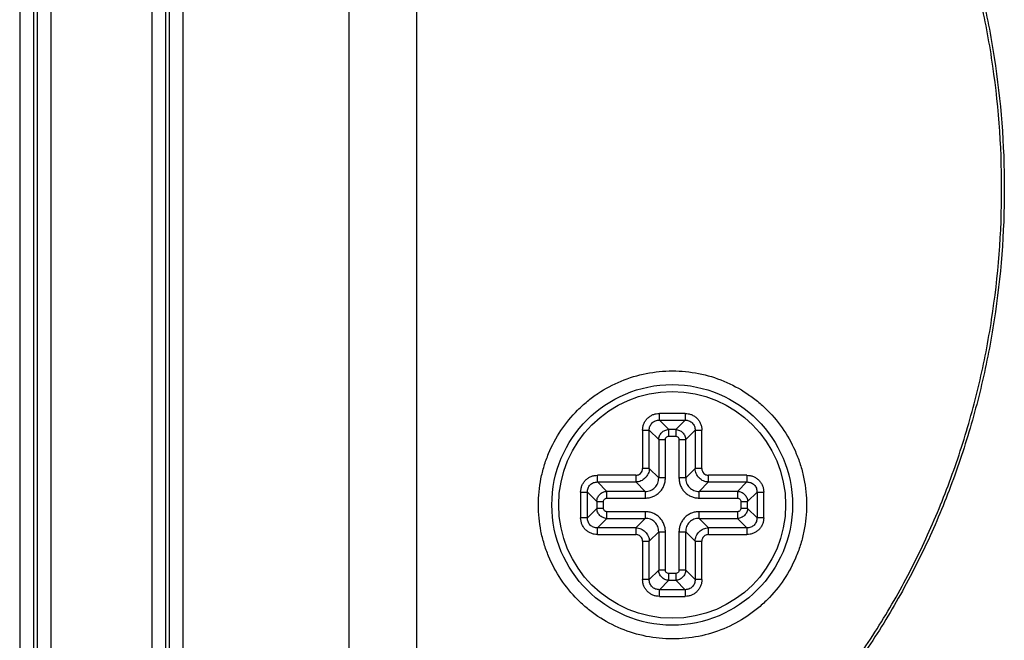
# Model space of a CAD drawing. Header units: millimetres. Extents: x 2984 to 3412, y -1556 to -1253.
# Tile 50 of 53: x 3368 to 3383, y -1397 to -1388. Entities that reach past the tile are written whole.
import ezdxf

# ---------------------------------------------------------------- set-up
doc = ezdxf.new("R2010")
doc.units = ezdxf.units.MM

msp = doc.modelspace()

# ---------------------------------------------------------------- linework, layer by layer
at = {"color": 7, "linetype": 'Continuous'}
for p, q in [((3372.973, -1401.946), (3372.973, -1378.319)), ((3373.956, -1378.747), (3373.956, -1401.518)), ((3368.442, -1398.383), (3368.442, -1381.882)), ((3368.642, -1398.383), (3368.642, -1381.882)), ((3370.105, -1381.882), (3370.105, -1398.383)), ((3370.305, -1381.882), (3370.305, -1398.383)), ((3368.184, -1382.71), (3368.184, -1397.554)), ((3368.383, -1382.71), (3368.383, -1397.554)), ((3370.364, -1397.325), (3370.364, -1382.939)), ((3370.563, -1397.325), (3370.563, -1382.939)), ((3377.86, -1393.401), (3377.487, -1393.401)), ((3377.487, -1393.499), (3377.487, -1393.401)), ((3377.86, -1393.401), (3377.86, -1393.499)), ((3377.487, -1393.499), (3377.86, -1393.499)), ((3377.487, -1393.499), (3377.623, -1393.636)), ((3377.724, -1393.636), (3377.86, -1393.499)), ((3377.242, -1393.646), (3377.34, -1393.646)), ((3377.242, -1393.646), (3377.242, -1394.204)), ((3377.477, -1393.782), (3377.34, -1393.646)), ((3377.34, -1394.204), (3377.34, -1393.646)), ((3377.724, -1393.636), (3377.623, -1393.636)), ((3377.623, -1393.733), (3377.623, -1393.636)), ((3377.623, -1393.733), (3377.724, -1393.733)), ((3377.724, -1393.636), (3377.724, -1393.733)), ((3378.007, -1393.646), (3377.87, -1393.782)), ((3378.007, -1393.646), (3378.104, -1393.646)), ((3378.007, -1393.646), (3378.007, -1394.204)), ((3378.104, -1394.204), (3378.104, -1393.646)), ((3377.477, -1393.782), (3377.574, -1393.782)), ((3377.477, -1393.782), (3377.477, -1394.34)), ((3377.574, -1394.34), (3377.574, -1393.782)), ((3377.772, -1393.782), (3377.87, -1393.782)), ((3377.772, -1393.782), (3377.772, -1394.34)), ((3377.87, -1394.34), (3377.87, -1393.782)), ((3377.145, -1394.301), (3376.587, -1394.301)), ((3376.587, -1394.399), (3376.587, -1394.301)), ((3377.145, -1394.301), (3377.145, -1394.399)), ((3377.34, -1394.204), (3377.242, -1394.204)), ((3377.34, -1394.204), (3377.477, -1394.34)), ((3377.87, -1394.34), (3378.007, -1394.204)), ((3378.104, -1394.204), (3378.007, -1394.204)), ((3378.76, -1394.301), (3378.202, -1394.301)), ((3378.202, -1394.399), (3378.202, -1394.301)), ((3378.76, -1394.301), (3378.76, -1394.399)), ((3376.587, -1394.399), (3377.145, -1394.399)), ((3376.587, -1394.399), (3376.723, -1394.536)), ((3377.281, -1394.536), (3377.145, -1394.399)), ((3377.574, -1394.34), (3377.477, -1394.34)), ((3377.87, -1394.34), (3377.772, -1394.34)), ((3378.202, -1394.399), (3378.066, -1394.536)), ((3378.202, -1394.399), (3378.76, -1394.399)), ((3378.624, -1394.536), (3378.76, -1394.399)), ((3376.342, -1394.546), (3376.44, -1394.546)), ((3376.342, -1394.546), (3376.342, -1394.919)), ((3376.577, -1394.682), (3376.44, -1394.546)), ((3376.44, -1394.919), (3376.44, -1394.546)), ((3377.281, -1394.536), (3376.723, -1394.536)), ((3376.723, -1394.633), (3376.723, -1394.536)), ((3377.281, -1394.536), (3377.281, -1394.633)), ((3378.624, -1394.536), (3378.066, -1394.536)), ((3378.066, -1394.633), (3378.066, -1394.536)), ((3378.624, -1394.536), (3378.624, -1394.633)), ((3378.907, -1394.546), (3378.77, -1394.682)), ((3378.907, -1394.546), (3379.004, -1394.546)), ((3378.907, -1394.546), (3378.907, -1394.919)), ((3379.004, -1394.919), (3379.004, -1394.546)), ((3376.577, -1394.682), (3376.674, -1394.682)), ((3376.577, -1394.682), (3376.577, -1394.783)), ((3376.674, -1394.783), (3376.674, -1394.682)), ((3376.723, -1394.633), (3377.281, -1394.633)), ((3378.066, -1394.633), (3378.624, -1394.633)), ((3378.672, -1394.682), (3378.77, -1394.682)), ((3378.672, -1394.682), (3378.672, -1394.783)), ((3378.77, -1394.783), (3378.77, -1394.682)), ((3376.44, -1394.919), (3376.577, -1394.783)), ((3376.674, -1394.783), (3376.577, -1394.783)), ((3377.281, -1394.831), (3376.723, -1394.831)), ((3376.723, -1394.929), (3376.723, -1394.831)), ((3377.281, -1394.831), (3377.281, -1394.929)), ((3378.624, -1394.831), (3378.066, -1394.831)), ((3378.066, -1394.929), (3378.066, -1394.831)), ((3378.624, -1394.831), (3378.624, -1394.929)), ((3378.77, -1394.783), (3378.672, -1394.783)), ((3378.77, -1394.783), (3378.907, -1394.919)), ((3376.44, -1394.919), (3376.342, -1394.919)), ((3376.723, -1394.929), (3376.587, -1395.066)), ((3376.723, -1394.929), (3377.281, -1394.929)), ((3377.145, -1395.066), (3377.281, -1394.929)), ((3378.066, -1394.929), (3378.624, -1394.929)), ((3378.066, -1394.929), (3378.202, -1395.066)), ((3378.76, -1395.066), (3378.624, -1394.929)), ((3379.004, -1394.919), (3378.907, -1394.919)), ((3377.145, -1395.066), (3376.587, -1395.066)), ((3376.587, -1395.163), (3376.587, -1395.066)), ((3376.587, -1395.163), (3377.145, -1395.163)), ((3377.145, -1395.066), (3377.145, -1395.163)), ((3377.477, -1395.125), (3377.34, -1395.261)), ((3377.477, -1395.125), (3377.574, -1395.125)), ((3377.477, -1395.125), (3377.477, -1395.683)), ((3377.574, -1395.683), (3377.574, -1395.125)), ((3377.772, -1395.125), (3377.87, -1395.125)), ((3377.772, -1395.125), (3377.772, -1395.683)), ((3378.007, -1395.261), (3377.87, -1395.125)), ((3377.87, -1395.683), (3377.87, -1395.125)), ((3378.76, -1395.066), (3378.202, -1395.066)), ((3378.202, -1395.163), (3378.202, -1395.066)), ((3378.202, -1395.163), (3378.76, -1395.163)), ((3378.76, -1395.066), (3378.76, -1395.163)), ((3377.242, -1395.261), (3377.34, -1395.261)), ((3377.242, -1395.261), (3377.242, -1395.819)), ((3377.34, -1395.819), (3377.34, -1395.261)), ((3378.007, -1395.261), (3378.104, -1395.261)), ((3378.007, -1395.261), (3378.007, -1395.819)), ((3378.104, -1395.819), (3378.104, -1395.261)), ((3377.34, -1395.819), (3377.477, -1395.683)), ((3377.574, -1395.683), (3377.477, -1395.683)), ((3377.724, -1395.731), (3377.623, -1395.731)), ((3377.623, -1395.829), (3377.623, -1395.731)), ((3377.724, -1395.731), (3377.724, -1395.829)), ((3377.87, -1395.683), (3377.772, -1395.683)), ((3377.87, -1395.683), (3378.007, -1395.819)), ((3377.34, -1395.819), (3377.242, -1395.819)), ((3377.623, -1395.829), (3377.487, -1395.966)), ((3377.623, -1395.829), (3377.724, -1395.829)), ((3377.86, -1395.966), (3377.724, -1395.829)), ((3378.104, -1395.819), (3378.007, -1395.819)), ((3377.86, -1395.966), (3377.487, -1395.966)), ((3377.487, -1396.063), (3377.487, -1395.966)), ((3377.86, -1395.966), (3377.86, -1396.063)), ((3377.487, -1396.063), (3377.86, -1396.063))]:
    msp.add_line(p, q, dxfattribs=at)
for radius in [1.75, 1.65]:
    msp.add_circle((3377.673, -1394.732), radius, dxfattribs=at)
for points, knots in [([(3373.956, -1401.518), (3374.259, -1401.422), (3374.86, -1401.212), (3375.738, -1400.837), (3376.587, -1400.4), (3377.4, -1399.898), (3378.17, -1399.333), (3378.77, -1398.81), (3379.223, -1398.363), (3379.655, -1397.896), (3380.158, -1397.279), (3380.697, -1396.49), (3381.167, -1395.659), (3381.566, -1394.791), (3381.894, -1393.894), (3382.149, -1392.973), (3382.392, -1391.724), (3382.513, -1390.132), (3382.392, -1388.541), (3382.149, -1387.292), (3381.894, -1386.371), (3381.566, -1385.474), (3381.167, -1384.606), (3380.697, -1383.775), (3380.158, -1382.986), (3379.655, -1382.369), (3379.223, -1381.902), (3378.77, -1381.455), (3378.169, -1380.932), (3377.4, -1380.367), (3376.587, -1379.865), (3375.738, -1379.428), (3374.86, -1379.053), (3374.259, -1378.843), (3373.956, -1378.747)], [0, 0, 0, 0, 0.031253, 0.062504, 0.093756, 0.125007, 0.156258, 0.187508, 0.203137, 0.218766, 0.250018, 0.281269, 0.312522, 0.343775, 0.375028, 0.406282, 0.437536, 0.5, 0.562464, 0.593718, 0.624972, 0.656225, 0.687478, 0.718731, 0.749982, 0.781234, 0.796863, 0.812492, 0.843742, 0.874993, 0.906244, 0.937496, 0.968747, 1, 1, 1, 1]), ([(3373.966, -1378.715), (3374.27, -1378.811), (3374.873, -1379.021), (3375.754, -1379.397), (3376.606, -1379.835), (3377.421, -1380.338), (3378.194, -1380.905), (3378.917, -1381.534), (3379.583, -1382.222), (3380.189, -1382.965), (3380.729, -1383.756), (3381.201, -1384.59), (3381.602, -1385.46), (3381.93, -1386.36), (3382.186, -1387.283), (3382.43, -1388.536), (3382.552, -1390.132), (3382.43, -1391.729), (3382.186, -1392.982), (3381.93, -1393.905), (3381.602, -1394.805), (3381.201, -1395.675), (3380.729, -1396.509), (3380.189, -1397.3), (3379.583, -1398.043), (3378.917, -1398.731), (3378.194, -1399.36), (3377.421, -1399.926), (3376.606, -1400.43), (3375.754, -1400.868), (3374.873, -1401.244), (3374.27, -1401.454), (3373.966, -1401.55)], [0, 0, 0, 0, 0.031256, 0.06251, 0.093764, 0.125017, 0.156269, 0.187521, 0.218773, 0.250025, 0.281276, 0.312528, 0.343781, 0.375033, 0.406286, 0.437539, 0.5, 0.562461, 0.593714, 0.624967, 0.656219, 0.687472, 0.718724, 0.749975, 0.781227, 0.812479, 0.843731, 0.874983, 0.906236, 0.93749, 0.968744, 1, 1, 1, 1]), ([(3375.727, -1394.732), (3375.727, -1394.605), (3375.746, -1394.413), (3375.808, -1394.166), (3375.894, -1393.925), (3376.045, -1393.642), (3376.249, -1393.394), (3376.438, -1393.223), (3376.643, -1393.07), (3376.926, -1392.919), (3377.294, -1392.808), (3377.677, -1392.77), (3378.06, -1392.808), (3378.428, -1392.919), (3378.711, -1393.071), (3378.916, -1393.223), (3379.106, -1393.395), (3379.309, -1393.643), (3379.46, -1393.926), (3379.546, -1394.166), (3379.608, -1394.414), (3379.627, -1394.605), (3379.627, -1394.732)], [0, 0, 0, 0, 0.062468, 0.093744, 0.125026, 0.187512, 0.250001, 0.281284, 0.312568, 0.375061, 0.437556, 0.500052, 0.562547, 0.625042, 0.687536, 0.718819, 0.750102, 0.812591, 0.875079, 0.906355, 0.937645, 1, 1, 1, 1]), ([(3377.242, -1393.646), (3377.243, -1393.63), (3377.246, -1393.598), (3377.259, -1393.552), (3377.282, -1393.509), (3377.312, -1393.471), (3377.35, -1393.441), (3377.393, -1393.418), (3377.439, -1393.404), (3377.471, -1393.402), (3377.487, -1393.401)], [0, 0, 0, 0, 0.124997, 0.250007, 0.375007, 0.499998, 0.624995, 0.74999, 0.875003, 1, 1, 1, 1]), ([(3377.86, -1393.401), (3377.876, -1393.402), (3377.908, -1393.404), (3377.954, -1393.418), (3377.997, -1393.441), (3378.035, -1393.471), (3378.065, -1393.509), (3378.088, -1393.552), (3378.101, -1393.598), (3378.104, -1393.63), (3378.104, -1393.646)], [0, 0, 0, 0, 0.124997, 0.250007, 0.375007, 0.499998, 0.624995, 0.74999, 0.875003, 1, 1, 1, 1]), ([(3377.34, -1393.646), (3377.34, -1393.627), (3377.346, -1393.587), (3377.378, -1393.537), (3377.428, -1393.505), (3377.468, -1393.499), (3377.487, -1393.499)], [0, 0, 0, 0, 0.249613, 0.500009, 0.750401, 1, 1, 1, 1]), ([(3377.86, -1393.499), (3377.879, -1393.499), (3377.918, -1393.505), (3377.969, -1393.537), (3378.001, -1393.587), (3378.007, -1393.627), (3378.007, -1393.646)], [0, 0, 0, 0, 0.249613, 0.500009, 0.750401, 1, 1, 1, 1]), ([(3377.477, -1393.782), (3377.477, -1393.764), (3377.486, -1393.725), (3377.518, -1393.677), (3377.566, -1393.645), (3377.605, -1393.636), (3377.623, -1393.636)], [0, 0, 0, 0, 0.249276, 0.499995, 0.750717, 1, 1, 1, 1]), ([(3377.574, -1393.782), (3377.574, -1393.776), (3377.577, -1393.763), (3377.588, -1393.747), (3377.604, -1393.736), (3377.617, -1393.733), (3377.623, -1393.733)], [0, 0, 0, 0, 0.249886, 0.500001, 0.750115, 1, 1, 1, 1]), ([(3377.724, -1393.636), (3377.742, -1393.636), (3377.78, -1393.645), (3377.828, -1393.677), (3377.861, -1393.725), (3377.87, -1393.764), (3377.87, -1393.782)], [0, 0, 0, 0, 0.249276, 0.499995, 0.750717, 1, 1, 1, 1]), ([(3377.724, -1393.733), (3377.73, -1393.733), (3377.743, -1393.736), (3377.759, -1393.747), (3377.77, -1393.763), (3377.772, -1393.776), (3377.772, -1393.782)], [0, 0, 0, 0, 0.249886, 0.500001, 0.750115, 1, 1, 1, 1]), ([(3376.342, -1394.546), (3376.343, -1394.53), (3376.346, -1394.498), (3376.359, -1394.452), (3376.382, -1394.409), (3376.412, -1394.371), (3376.45, -1394.341), (3376.493, -1394.318), (3376.539, -1394.304), (3376.571, -1394.302), (3376.587, -1394.301)], [0, 0, 0, 0, 0.124997, 0.250007, 0.375007, 0.499998, 0.624995, 0.74999, 0.875003, 1, 1, 1, 1]), ([(3377.34, -1394.204), (3377.34, -1394.229), (3377.329, -1394.28), (3377.285, -1394.344), (3377.221, -1394.388), (3377.17, -1394.399), (3377.145, -1394.399)], [0, 0, 0, 0, 0.249471, 0.500005, 0.750534, 1, 1, 1, 1]), ([(3377.145, -1394.301), (3377.151, -1394.301), (3377.164, -1394.3), (3377.189, -1394.293), (3377.216, -1394.275), (3377.234, -1394.248), (3377.241, -1394.223), (3377.242, -1394.21), (3377.242, -1394.204)], [0, 0, 0, 0, 0.12529, 0.250614, 0.499998, 0.74939, 0.87471, 1, 1, 1, 1]), ([(3378.202, -1394.399), (3378.177, -1394.399), (3378.126, -1394.388), (3378.062, -1394.344), (3378.018, -1394.28), (3378.007, -1394.229), (3378.007, -1394.204)], [0, 0, 0, 0, 0.249471, 0.500005, 0.750534, 1, 1, 1, 1]), ([(3378.104, -1394.204), (3378.104, -1394.21), (3378.106, -1394.223), (3378.113, -1394.248), (3378.131, -1394.275), (3378.158, -1394.293), (3378.183, -1394.3), (3378.196, -1394.301), (3378.202, -1394.301)], [0, 0, 0, 0, 0.12529, 0.250614, 0.499998, 0.74939, 0.87471, 1, 1, 1, 1]), ([(3378.76, -1394.301), (3378.776, -1394.302), (3378.808, -1394.304), (3378.854, -1394.318), (3378.897, -1394.341), (3378.935, -1394.371), (3378.965, -1394.409), (3378.988, -1394.452), (3379.001, -1394.498), (3379.004, -1394.53), (3379.004, -1394.546)], [0, 0, 0, 0, 0.124997, 0.250007, 0.375007, 0.499998, 0.624995, 0.74999, 0.875003, 1, 1, 1, 1]), ([(3376.44, -1394.546), (3376.44, -1394.527), (3376.446, -1394.487), (3376.478, -1394.437), (3376.528, -1394.405), (3376.568, -1394.399), (3376.587, -1394.399)], [0, 0, 0, 0, 0.249613, 0.500009, 0.750401, 1, 1, 1, 1]), ([(3377.281, -1394.536), (3377.307, -1394.536), (3377.359, -1394.528), (3377.426, -1394.484), (3377.469, -1394.418), (3377.477, -1394.366), (3377.477, -1394.34)], [0, 0, 0, 0, 0.249821, 0.50001, 0.750194, 1, 1, 1, 1]), ([(3377.281, -1394.633), (3377.3, -1394.633), (3377.339, -1394.63), (3377.394, -1394.613), (3377.446, -1394.586), (3377.491, -1394.55), (3377.527, -1394.505), (3377.554, -1394.453), (3377.571, -1394.398), (3377.574, -1394.359), (3377.574, -1394.34)], [0, 0, 0, 0, 0.124999, 0.250008, 0.375008, 0.499998, 0.624994, 0.74999, 0.875002, 1, 1, 1, 1]), ([(3377.772, -1394.34), (3377.773, -1394.359), (3377.776, -1394.398), (3377.793, -1394.453), (3377.82, -1394.505), (3377.856, -1394.55), (3377.901, -1394.586), (3377.953, -1394.613), (3378.008, -1394.63), (3378.047, -1394.633), (3378.066, -1394.633)], [0, 0, 0, 0, 0.124999, 0.250008, 0.375008, 0.499998, 0.624994, 0.74999, 0.875002, 1, 1, 1, 1]), ([(3377.87, -1394.34), (3377.87, -1394.366), (3377.878, -1394.418), (3377.921, -1394.484), (3377.988, -1394.528), (3378.04, -1394.536), (3378.066, -1394.536)], [0, 0, 0, 0, 0.249821, 0.50001, 0.750194, 1, 1, 1, 1]), ([(3378.76, -1394.399), (3378.779, -1394.399), (3378.818, -1394.405), (3378.869, -1394.437), (3378.901, -1394.487), (3378.907, -1394.527), (3378.907, -1394.546)], [0, 0, 0, 0, 0.249613, 0.500009, 0.750401, 1, 1, 1, 1]), ([(3376.577, -1394.682), (3376.577, -1394.664), (3376.586, -1394.625), (3376.618, -1394.577), (3376.666, -1394.545), (3376.705, -1394.536), (3376.723, -1394.536)], [0, 0, 0, 0, 0.249276, 0.499995, 0.750717, 1, 1, 1, 1]), ([(3378.624, -1394.536), (3378.642, -1394.536), (3378.68, -1394.545), (3378.728, -1394.577), (3378.761, -1394.625), (3378.77, -1394.664), (3378.77, -1394.682)], [0, 0, 0, 0, 0.249276, 0.499995, 0.750717, 1, 1, 1, 1]), ([(3379.627, -1394.732), (3379.627, -1394.86), (3379.608, -1395.052), (3379.546, -1395.299), (3379.46, -1395.54), (3379.309, -1395.823), (3379.105, -1396.071), (3378.916, -1396.242), (3378.711, -1396.394), (3378.428, -1396.546), (3378.06, -1396.657), (3377.677, -1396.695), (3377.294, -1396.657), (3376.925, -1396.545), (3376.643, -1396.394), (3376.437, -1396.242), (3376.248, -1396.07), (3376.045, -1395.822), (3375.894, -1395.539), (3375.808, -1395.299), (3375.746, -1395.051), (3375.727, -1394.86), (3375.727, -1394.732)], [0, 0, 0, 0, 0.062468, 0.093744, 0.125026, 0.187512, 0.250001, 0.281284, 0.312568, 0.375061, 0.437556, 0.500052, 0.562547, 0.625042, 0.687536, 0.718819, 0.750102, 0.812591, 0.875079, 0.906355, 0.937645, 1, 1, 1, 1]), ([(3376.674, -1394.682), (3376.674, -1394.676), (3376.677, -1394.663), (3376.688, -1394.647), (3376.704, -1394.636), (3376.717, -1394.633), (3376.723, -1394.633)], [0, 0, 0, 0, 0.249886, 0.500001, 0.750115, 1, 1, 1, 1]), ([(3378.624, -1394.633), (3378.63, -1394.633), (3378.643, -1394.636), (3378.659, -1394.647), (3378.67, -1394.663), (3378.672, -1394.676), (3378.672, -1394.682)], [0, 0, 0, 0, 0.249886, 0.500001, 0.750115, 1, 1, 1, 1]), ([(3376.723, -1394.929), (3376.705, -1394.929), (3376.666, -1394.92), (3376.618, -1394.887), (3376.586, -1394.839), (3376.577, -1394.801), (3376.577, -1394.783)], [0, 0, 0, 0, 0.249276, 0.499995, 0.750717, 1, 1, 1, 1]), ([(3376.723, -1394.831), (3376.717, -1394.831), (3376.704, -1394.829), (3376.688, -1394.817), (3376.677, -1394.802), (3376.674, -1394.789), (3376.674, -1394.783)], [0, 0, 0, 0, 0.249886, 0.500001, 0.750115, 1, 1, 1, 1]), ([(3377.574, -1395.125), (3377.574, -1395.106), (3377.571, -1395.067), (3377.554, -1395.012), (3377.527, -1394.96), (3377.491, -1394.915), (3377.446, -1394.879), (3377.394, -1394.851), (3377.339, -1394.835), (3377.3, -1394.832), (3377.281, -1394.831)], [0, 0, 0, 0, 0.124999, 0.250008, 0.375008, 0.499998, 0.624994, 0.74999, 0.875002, 1, 1, 1, 1]), ([(3378.066, -1394.831), (3378.047, -1394.831), (3378.008, -1394.835), (3377.953, -1394.851), (3377.901, -1394.879), (3377.856, -1394.915), (3377.82, -1394.96), (3377.793, -1395.012), (3377.776, -1395.067), (3377.773, -1395.106), (3377.772, -1395.125)], [0, 0, 0, 0, 0.124995, 0.250004, 0.375002, 0.499993, 0.624988, 0.749989, 0.874999, 1, 1, 1, 1]), ([(3378.77, -1394.783), (3378.77, -1394.801), (3378.761, -1394.839), (3378.728, -1394.887), (3378.68, -1394.92), (3378.642, -1394.929), (3378.624, -1394.929)], [0, 0, 0, 0, 0.249276, 0.499995, 0.750717, 1, 1, 1, 1]), ([(3378.672, -1394.783), (3378.672, -1394.789), (3378.67, -1394.802), (3378.659, -1394.817), (3378.643, -1394.829), (3378.63, -1394.831), (3378.624, -1394.831)], [0, 0, 0, 0, 0.249886, 0.500001, 0.750115, 1, 1, 1, 1]), ([(3376.587, -1395.163), (3376.571, -1395.163), (3376.539, -1395.16), (3376.493, -1395.147), (3376.45, -1395.124), (3376.412, -1395.094), (3376.382, -1395.056), (3376.359, -1395.013), (3376.346, -1394.967), (3376.343, -1394.935), (3376.342, -1394.919)], [0, 0, 0, 0, 0.124997, 0.250007, 0.375007, 0.499998, 0.624995, 0.74999, 0.875003, 1, 1, 1, 1]), ([(3376.587, -1395.066), (3376.568, -1395.066), (3376.528, -1395.06), (3376.478, -1395.028), (3376.446, -1394.977), (3376.44, -1394.938), (3376.44, -1394.919)], [0, 0, 0, 0, 0.249613, 0.500009, 0.750401, 1, 1, 1, 1]), ([(3377.477, -1395.125), (3377.477, -1395.099), (3377.469, -1395.047), (3377.426, -1394.98), (3377.359, -1394.937), (3377.307, -1394.929), (3377.281, -1394.929)], [0, 0, 0, 0, 0.249821, 0.50001, 0.750194, 1, 1, 1, 1]), ([(3378.066, -1394.929), (3378.04, -1394.929), (3377.988, -1394.937), (3377.921, -1394.98), (3377.878, -1395.047), (3377.87, -1395.099), (3377.87, -1395.125)], [0, 0, 0, 0, 0.249821, 0.50001, 0.750194, 1, 1, 1, 1]), ([(3378.907, -1394.919), (3378.907, -1394.938), (3378.901, -1394.977), (3378.869, -1395.028), (3378.818, -1395.06), (3378.779, -1395.066), (3378.76, -1395.066)], [0, 0, 0, 0, 0.249613, 0.500009, 0.750401, 1, 1, 1, 1]), ([(3379.004, -1394.919), (3379.004, -1394.935), (3379.001, -1394.967), (3378.988, -1395.013), (3378.965, -1395.056), (3378.935, -1395.094), (3378.897, -1395.124), (3378.854, -1395.147), (3378.808, -1395.16), (3378.776, -1395.163), (3378.76, -1395.163)], [0, 0, 0, 0, 0.124997, 0.250007, 0.375007, 0.499998, 0.624995, 0.74999, 0.875003, 1, 1, 1, 1]), ([(3377.145, -1395.066), (3377.17, -1395.066), (3377.221, -1395.077), (3377.285, -1395.121), (3377.329, -1395.185), (3377.34, -1395.236), (3377.34, -1395.261)], [0, 0, 0, 0, 0.249471, 0.500005, 0.750534, 1, 1, 1, 1]), ([(3377.242, -1395.261), (3377.242, -1395.255), (3377.241, -1395.242), (3377.234, -1395.217), (3377.216, -1395.19), (3377.189, -1395.172), (3377.164, -1395.165), (3377.151, -1395.163), (3377.145, -1395.163)], [0, 0, 0, 0, 0.12529, 0.250614, 0.499998, 0.74939, 0.87471, 1, 1, 1, 1]), ([(3378.007, -1395.261), (3378.007, -1395.236), (3378.018, -1395.185), (3378.062, -1395.121), (3378.126, -1395.077), (3378.177, -1395.066), (3378.202, -1395.066)], [0, 0, 0, 0, 0.249526, 0.500089, 0.750584, 1, 1, 1, 1]), ([(3378.202, -1395.163), (3378.196, -1395.163), (3378.183, -1395.165), (3378.158, -1395.172), (3378.131, -1395.19), (3378.113, -1395.217), (3378.106, -1395.242), (3378.104, -1395.255), (3378.104, -1395.261)], [0, 0, 0, 0, 0.125293, 0.250619, 0.500005, 0.749386, 0.874712, 1, 1, 1, 1]), ([(3377.623, -1395.829), (3377.605, -1395.829), (3377.566, -1395.82), (3377.518, -1395.787), (3377.486, -1395.739), (3377.477, -1395.701), (3377.477, -1395.683)], [0, 0, 0, 0, 0.249276, 0.499995, 0.750717, 1, 1, 1, 1]), ([(3377.623, -1395.731), (3377.617, -1395.731), (3377.604, -1395.729), (3377.588, -1395.717), (3377.577, -1395.702), (3377.574, -1395.689), (3377.574, -1395.683)], [0, 0, 0, 0, 0.249886, 0.500001, 0.750115, 1, 1, 1, 1]), ([(3377.87, -1395.683), (3377.87, -1395.701), (3377.861, -1395.739), (3377.828, -1395.787), (3377.78, -1395.82), (3377.742, -1395.829), (3377.724, -1395.829)], [0, 0, 0, 0, 0.249276, 0.499995, 0.750717, 1, 1, 1, 1]), ([(3377.772, -1395.683), (3377.772, -1395.689), (3377.77, -1395.702), (3377.759, -1395.717), (3377.743, -1395.729), (3377.73, -1395.731), (3377.724, -1395.731)], [0, 0, 0, 0, 0.249886, 0.500001, 0.750115, 1, 1, 1, 1]), ([(3377.487, -1396.063), (3377.471, -1396.063), (3377.439, -1396.06), (3377.393, -1396.047), (3377.35, -1396.024), (3377.312, -1395.994), (3377.282, -1395.956), (3377.259, -1395.913), (3377.246, -1395.867), (3377.243, -1395.835), (3377.242, -1395.819)], [0, 0, 0, 0, 0.124997, 0.250007, 0.375007, 0.499998, 0.624995, 0.74999, 0.875003, 1, 1, 1, 1]), ([(3377.487, -1395.966), (3377.468, -1395.966), (3377.428, -1395.96), (3377.378, -1395.928), (3377.346, -1395.877), (3377.34, -1395.838), (3377.34, -1395.819)], [0, 0, 0, 0, 0.249613, 0.500009, 0.750401, 1, 1, 1, 1]), ([(3378.104, -1395.819), (3378.104, -1395.835), (3378.101, -1395.867), (3378.088, -1395.913), (3378.065, -1395.956), (3378.035, -1395.994), (3377.997, -1396.024), (3377.954, -1396.047), (3377.908, -1396.06), (3377.876, -1396.063), (3377.86, -1396.063)], [0, 0, 0, 0, 0.124997, 0.250007, 0.375007, 0.499998, 0.624995, 0.74999, 0.875003, 1, 1, 1, 1]), ([(3378.007, -1395.819), (3378.007, -1395.838), (3378.001, -1395.877), (3377.969, -1395.928), (3377.918, -1395.96), (3377.879, -1395.966), (3377.86, -1395.966)], [0, 0, 0, 0, 0.249613, 0.500009, 0.750401, 1, 1, 1, 1])]:
    msp.add_open_spline(points, degree=3, knots=knots, dxfattribs=at)

doc.saveas('drawing.dxf')
